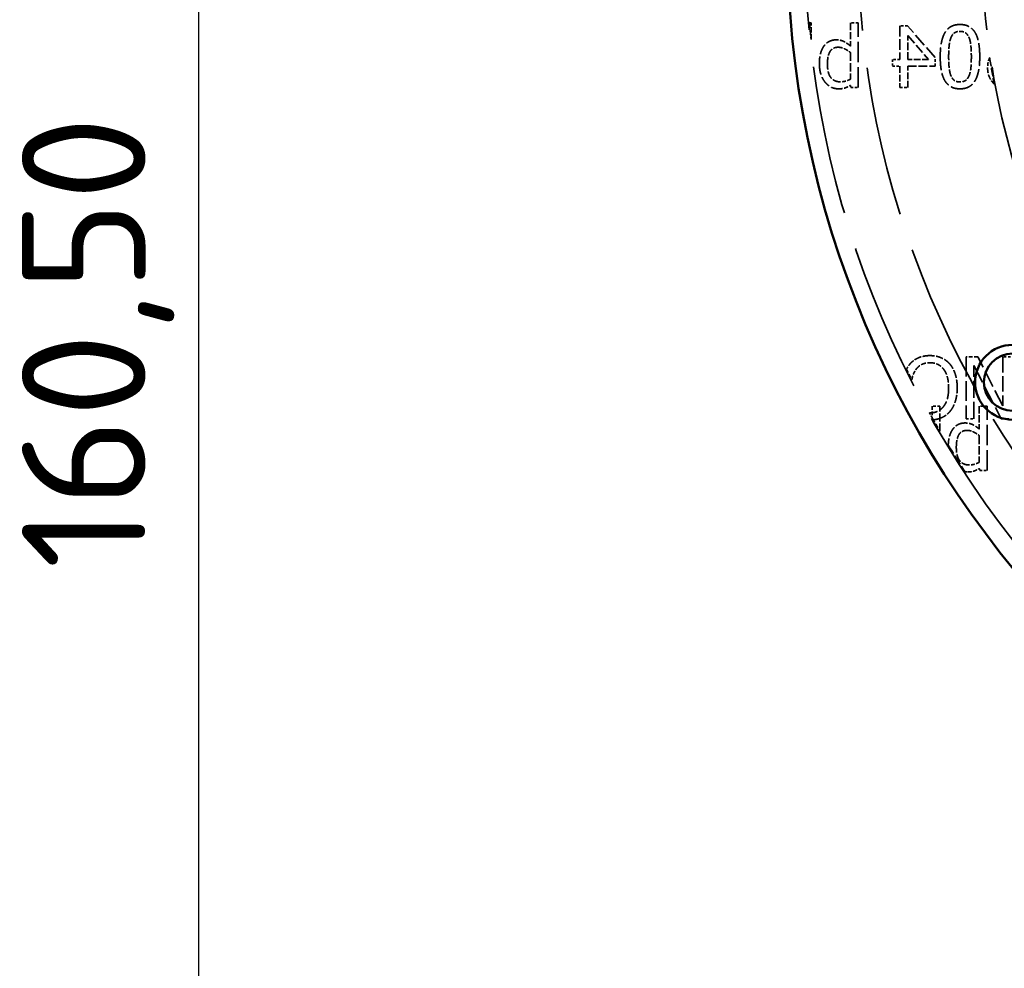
# Model space of a CAD drawing. Header units: millimetres. Extents: x 0 to 840, y 0 to 594.
# Tile 26 of 46: x 508 to 564, y 371 to 424. Entities that reach past the tile are written whole.
import ezdxf

# ---------------------------------------------------------------- set-up
doc = ezdxf.new("R2010")
doc.units = ezdxf.units.MM
doc.header["$LTSCALE"] = 2
doc.linetypes.add('DASHED', pattern=[0.2067, 0.1654, -0.0413])
for name, color, linetype, lineweight in [('Bemaßung (ISO)', 7, 'Continuous', 25), ('Sichtbar (ISO)', 7, 'Continuous', 50), ('Verdeckt (ISO)', 7, 'DASHED', 35)]:
    doc.layers.add(name, color=color, linetype=linetype, lineweight=lineweight)
doc.styles.add('Notiztext (DIN)', font='isocpeur.ttf')
doc.dimstyles.new('Standard (DIN)', dxfattribs={"dimscale": 2, "dimtxt": 3.5, "dimasz": 2.5, "dimexe": 3.175, "dimexo": 0.8, "dimgap": 0.8, "dimtad": 1, "dimrnd": 1e-08, "dimzin": 0, "dimtxsty": 'Notiztext (DIN)', "dimcen": 0.09, "dimdle": 10, "dimclrd": 256, "dimclre": 256, "dimclrt": 256, "dimadec": 0, "dimazin": 0, "dimtfac": 1, "dimtmove": 0, "dimatfit": 3, "dimfxl": 1, "dimtolj": 1, "dimtzin": 0, "dimlwd": -1, "dimlwe": -1, "dimarcsym": 0})

# ---------------------------------------------------------------- blocks, each defined once
blk = doc.blocks.new('*D6')
at = {"layer": 'Bemaßung (ISO)'}
for p, q in [((606.542, 485.606), (511.957, 485.606)), ((518.307, 480.606), (518.307, 330.106)), ((586.042, 325.106), (511.957, 325.106))]:
    blk.add_line(p, q, dxfattribs=at)
for points in [[(517.473, 480.606), (519.14, 480.606), (518.307, 485.606)], [(517.473, 330.106), (519.14, 330.106), (518.307, 325.106)]]:
    blk.add_solid(points, dxfattribs=at)
at = {"layer": 'Defpoints', "color": 0}
for p in [(608.142, 485.606), (518.307, 325.106), (587.642, 325.106)]:
    blk.add_point(p, dxfattribs=at)
at = {"layer": 'Bemaßung (ISO)', "insert": (508.307, 393.281), "char_height": 7, "attachment_point": 1, "rotation": 90, "style": 'Notiztext (DIN)'}
blk.add_mtext('\\A1;160,50', dxfattribs=at)

msp = doc.modelspace()

# ---------------------------------------------------------------- linework, layer by layer
at = {"layer": 'Sichtbar (ISO)'}
for centre, radius in [((608.142, 429.106), 56.5), ((564.407, 403.856), 2.121), ((564.407, 403.856), 1.621)]:
    msp.add_circle(centre, radius, dxfattribs=at)
at = {"layer": 'Verdeckt (ISO)', "ltscale": 0.086011}
msp.add_line((552.999, 424.203), (552.909, 424.203), dxfattribs=at)
at = {"layer": 'Verdeckt (ISO)', "ltscale": 0.885324}
msp.add_line((552.999, 423.274), (552.999, 424.203), dxfattribs=at)
at = {"layer": 'Verdeckt (ISO)', "ltscale": 0.421279}
for p, q in [((555.668, 424.203), (555.226, 424.203)), ((560.297, 402.506), (559.855, 402.506)), ((562.966, 402.506), (562.524, 402.506))]:
    msp.add_line(p, q, dxfattribs=at)
at = {"layer": 'Verdeckt (ISO)', "ltscale": 1.242429}
for p, q in [((555.226, 424.203), (555.226, 422.899)), ((562.524, 402.506), (562.524, 401.201))]:
    msp.add_line(p, q, dxfattribs=at)
at = {"layer": 'Verdeckt (ISO)', "ltscale": 3.481682}
for p, q in [((555.668, 420.547), (555.668, 424.203)), ((562.966, 398.85), (562.966, 402.506))]:
    msp.add_line(p, q, dxfattribs=at)
at = {"layer": 'Verdeckt (ISO)', "ltscale": 0.410475}
msp.add_line((558.459, 424.047), (558.028, 424.047), dxfattribs=at)
at = {"layer": 'Verdeckt (ISO)', "ltscale": 1.828578}
msp.add_line((558.028, 424.047), (558.028, 422.127), dxfattribs=at)
at = {"layer": 'Verdeckt (ISO)', "ltscale": 2.274647}
msp.add_line((560.025, 422.243), (558.459, 424.047), dxfattribs=at)
at = {"layer": 'Verdeckt (ISO)', "ltscale": 1.717944}
msp.add_line((558.479, 423.494), (559.656, 422.127), dxfattribs=at)
at = {"layer": 'Verdeckt (ISO)', "ltscale": 1.301854}
msp.add_line((558.479, 422.127), (558.479, 423.494), dxfattribs=at)
at = {"layer": 'Verdeckt (ISO)', "ltscale": 1.434211}
for p, q in [((555.226, 422.527), (555.226, 421.021)), ((562.524, 400.829), (562.524, 399.323))]:
    msp.add_line(p, q, dxfattribs=at)
at = {"layer": 'Verdeckt (ISO)', "ltscale": 0.396969}
for p, q in [((558.028, 422.127), (557.611, 422.127)), ((557.611, 421.75), (558.028, 421.75))]:
    msp.add_line(p, q, dxfattribs=at)
at = {"layer": 'Verdeckt (ISO)', "ltscale": 0.359153}
msp.add_line((557.611, 422.127), (557.611, 421.75), dxfattribs=at)
at = {"layer": 'Verdeckt (ISO)', "ltscale": 1.120877}
msp.add_line((559.656, 422.127), (558.479, 422.127), dxfattribs=at)
at = {"layer": 'Verdeckt (ISO)', "ltscale": 0.4699}
msp.add_line((560.025, 421.75), (560.025, 422.243), dxfattribs=at)
at = {"layer": 'Verdeckt (ISO)', "ltscale": 1.145188}
for p, q in [((558.028, 421.75), (558.028, 420.547)), ((558.479, 420.547), (558.479, 421.75))]:
    msp.add_line(p, q, dxfattribs=at)
at = {"layer": 'Verdeckt (ISO)', "ltscale": 1.472027}
msp.add_line((558.479, 421.75), (560.025, 421.75), dxfattribs=at)
at = {"layer": 'Verdeckt (ISO)', "ltscale": 0.119149}
for p, q in [((555.226, 420.669), (555.254, 420.547)), ((562.524, 398.972), (562.552, 398.85))]:
    msp.add_line(p, q, dxfattribs=at)
at = {"layer": 'Verdeckt (ISO)', "ltscale": 0.394268}
for p, q in [((555.254, 420.547), (555.668, 420.547)), ((562.552, 398.85), (562.966, 398.85))]:
    msp.add_line(p, q, dxfattribs=at)
at = {"layer": 'Verdeckt (ISO)', "ltscale": 0.429383}
msp.add_line((558.028, 420.547), (558.479, 420.547), dxfattribs=at)
at = {"layer": 'Verdeckt (ISO)', "ltscale": 3.333119}
msp.add_line((561.783, 405.291), (561.783, 401.791), dxfattribs=at)
at = {"layer": 'Verdeckt (ISO)', "ltscale": 0.629268}
msp.add_line((562.444, 405.291), (561.783, 405.291), dxfattribs=at)
at = {"layer": 'Verdeckt (ISO)', "ltscale": 3.230245}
msp.add_line((562.217, 404.809), (563.766, 401.791), dxfattribs=at)
at = {"layer": 'Verdeckt (ISO)', "ltscale": 2.873924}
msp.add_line((562.217, 401.791), (562.217, 404.809), dxfattribs=at)
at = {"layer": 'Verdeckt (ISO)', "ltscale": 2.960757}
msp.add_line((563.854, 402.52), (562.444, 405.291), dxfattribs=at)
at = {"layer": 'Verdeckt (ISO)', "ltscale": 2.638923}
msp.add_line((563.854, 405.291), (563.854, 402.52), dxfattribs=at)
at = {"layer": 'Verdeckt (ISO)', "ltscale": 0.413176}
for p, q in [((564.288, 405.291), (563.854, 405.291)), ((561.783, 401.791), (562.217, 401.791))]:
    msp.add_line(p, q, dxfattribs=at)
at = {"layer": 'Verdeckt (ISO)', "ltscale": 0.627812}
msp.add_line((559.855, 402.506), (559.855, 401.846), dxfattribs=at)
at = {"layer": 'Verdeckt (ISO)', "ltscale": 1.36048}
msp.add_line((560.297, 401.077), (560.297, 402.506), dxfattribs=at)
at = {"layer": 'Verdeckt (ISO)', "ltscale": 0.496912}
msp.add_line((563.766, 401.791), (564.288, 401.791), dxfattribs=at)
at = {"layer": 'Verdeckt (ISO)', "ltscale": 25.561625}
msp.add_circle((608.142, 429.106), 55.5, dxfattribs=at)
at = {"layer": 'Verdeckt (ISO)', "ltscale": 25.739908}
msp.add_circle((608.142, 429.106), 52.5, dxfattribs=at)
at = {"layer": 'Verdeckt (ISO)', "ltscale": 25.612799}
msp.add_circle((608.142, 429.106), 45.5, dxfattribs=at)
at = {"layer": 'Verdeckt (ISO)', "ltscale": 0.889512}
msp.add_arc((608.142, 429.106), 55.45, 185.0721, 186.0374, dxfattribs=at)
at = {"layer": 'Verdeckt (ISO)', "ltscale": 1.418652}
msp.add_arc((608.142, 429.106), 45.55, 188.6861, 190.56, dxfattribs=at)
at = {"layer": 'Verdeckt (ISO)', "ltscale": 0.636354}
msp.add_arc((608.142, 429.106), 55.45, 206.2335, 206.9241, dxfattribs=at)
at = {"layer": 'Verdeckt (ISO)', "ltscale": 0.299295}
msp.add_arc((608.142, 429.106), 55.45, 209.1211, 209.446, dxfattribs=at)
at = {"layer": 'Verdeckt (ISO)', "ltscale": 0.845109}
msp.add_arc((608.142, 429.106), 55.45, 209.446, 210.363, dxfattribs=at)
at = {"layer": 'Verdeckt (ISO)', "ltscale": 1.694689}
msp.add_arc((608.142, 429.106), 55.45, 211.3089, 213.1477, dxfattribs=at)
at = {"layer": 'Verdeckt (ISO)', "ltscale": 2.303744}
msp.add_open_spline([(561.429, 424.118), (560.853, 424.118), (560.311, 423.211), (560.311, 422.297)], degree=2, dxfattribs=at)
at = {"layer": 'Verdeckt (ISO)', "ltscale": 2.313083}
msp.add_open_spline([(562.549, 422.295), (562.549, 423.242), (562.002, 424.118), (561.429, 424.118)], degree=2, dxfattribs=at)
at = {"layer": 'Verdeckt (ISO)', "ltscale": 1.76787}
msp.add_open_spline([(554.423, 423.248), (553.978, 423.248), (553.467, 422.536), (553.467, 421.903)], degree=2, dxfattribs=at)
at = {"layer": 'Verdeckt (ISO)', "ltscale": 0.854182}
for points in [[(555.226, 422.899), (555.058, 423.049), (554.67, 423.248), (554.423, 423.248)], [(562.524, 401.201), (562.356, 401.351), (561.968, 401.55), (561.721, 401.55)]]:
    msp.add_open_spline(points, degree=2, dxfattribs=at)
at = {"layer": 'Verdeckt (ISO)', "ltscale": 1.030853}
msp.add_open_spline([(560.788, 422.297), (560.788, 422.658), (560.844, 423.188), (560.915, 423.367)], degree=2, dxfattribs=at)
at = {"layer": 'Verdeckt (ISO)', "ltscale": 0.643378}
msp.add_open_spline([(560.915, 423.367), (560.986, 423.545), (561.233, 423.73), (561.429, 423.73)], degree=2, dxfattribs=at)
at = {"layer": 'Verdeckt (ISO)', "ltscale": 0.65359}
msp.add_open_spline([(561.429, 423.73), (561.624, 423.73), (561.877, 423.545), (561.951, 423.361)], degree=2, dxfattribs=at)
at = {"layer": 'Verdeckt (ISO)', "ltscale": 1.027386}
msp.add_open_spline([(561.951, 423.361), (562.021, 423.182), (562.073, 422.638), (562.073, 422.295)], degree=2, dxfattribs=at)
at = {"layer": 'Verdeckt (ISO)', "ltscale": 1.22421}
for points in [[(553.924, 421.869), (553.924, 422.34), (554.21, 422.828), (554.528, 422.828)], [(561.222, 400.171), (561.222, 400.642), (561.508, 401.13), (561.826, 401.13)]]:
    msp.add_open_spline(points, degree=2, dxfattribs=at)
at = {"layer": 'Verdeckt (ISO)', "ltscale": 0.738232}
for points in [[(554.528, 422.828), (554.707, 422.828), (555.075, 422.658), (555.226, 422.527)], [(561.826, 401.13), (562.005, 401.13), (562.373, 400.96), (562.524, 400.829)]]:
    msp.add_open_spline(points, degree=2, dxfattribs=at)
at = {"layer": 'Verdeckt (ISO)', "ltscale": 2.309426}
msp.add_open_spline([(560.311, 422.297), (560.311, 421.356), (560.859, 420.474), (561.429, 420.474)], degree=2, dxfattribs=at)
at = {"layer": 'Verdeckt (ISO)', "ltscale": 1.027612}
msp.add_open_spline([(560.912, 421.231), (560.844, 421.404), (560.788, 421.937), (560.788, 422.297)], degree=2, dxfattribs=at)
at = {"layer": 'Verdeckt (ISO)', "ltscale": 2.307931}
msp.add_open_spline([(561.429, 420.474), (562.007, 420.474), (562.549, 421.373), (562.549, 422.295)], degree=2, dxfattribs=at)
at = {"layer": 'Verdeckt (ISO)', "ltscale": 1.016608}
msp.add_open_spline([(562.073, 422.295), (562.073, 421.926), (562.027, 421.432), (561.953, 421.239)], degree=2, dxfattribs=at)
at = {"layer": 'Verdeckt (ISO)', "ltscale": 0.558324}
msp.add_open_spline([(563.114, 422.227), (563.1, 422.202), (562.994, 421.977), (562.994, 421.659)], degree=2, knots=[0.867772, 0.867772, 0.867772, 1, 2, 2, 2], dxfattribs=at)
at = {"layer": 'Verdeckt (ISO)', "ltscale": 1.916395}
msp.add_open_spline([(553.467, 421.903), (553.467, 421.259), (554.091, 420.474), (554.562, 420.474)], degree=2, dxfattribs=at)
at = {"layer": 'Verdeckt (ISO)', "ltscale": 1.333832}
for points in [[(554.647, 420.871), (554.31, 420.871), (553.924, 421.35), (553.924, 421.869)], [(561.945, 399.173), (561.608, 399.173), (561.222, 399.652), (561.222, 400.171)]]:
    msp.add_open_spline(points, degree=2, dxfattribs=at)
at = {"layer": 'Verdeckt (ISO)', "ltscale": 0.874964}
msp.add_open_spline([(562.994, 421.659), (562.994, 421.407), (563.156, 420.976), (563.303, 420.817)], degree=2, dxfattribs=at)
at = {"layer": 'Verdeckt (ISO)', "ltscale": 0.575065}
for points in [[(555.226, 421.021), (555.058, 420.939), (554.8, 420.871), (554.647, 420.871)], [(562.524, 399.323), (562.356, 399.241), (562.098, 399.173), (561.945, 399.173)]]:
    msp.add_open_spline(points, degree=2, dxfattribs=at)
at = {"layer": 'Verdeckt (ISO)', "ltscale": 0.649586}
msp.add_open_spline([(561.429, 420.862), (561.236, 420.862), (560.983, 421.047), (560.912, 421.231)], degree=2, dxfattribs=at)
at = {"layer": 'Verdeckt (ISO)', "ltscale": 0.662556}
msp.add_open_spline([(561.953, 421.239), (561.885, 421.058), (561.633, 420.862), (561.429, 420.862)], degree=2, dxfattribs=at)
at = {"layer": 'Verdeckt (ISO)', "ltscale": 0.668743}
for points in [[(554.562, 420.474), (554.775, 420.474), (555.078, 420.579), (555.226, 420.669)], [(561.86, 398.776), (562.073, 398.776), (562.376, 398.881), (562.524, 398.972)]]:
    msp.add_open_spline(points, degree=2, dxfattribs=at)
at = {"layer": 'Verdeckt (ISO)', "ltscale": 0.079666}
msp.add_open_spline([(563.303, 420.817), (563.332, 420.786), (563.363, 420.758)], degree=2, dxfattribs=at)
at = {"layer": 'Verdeckt (ISO)', "ltscale": 1.20087}
msp.add_open_spline([(559.724, 405.365), (559.372, 405.365), (558.802, 405.124), (558.598, 404.891)], degree=2, dxfattribs=at)
at = {"layer": 'Verdeckt (ISO)', "ltscale": 1.202502}
msp.add_open_spline([(560.853, 404.891), (560.654, 405.115), (560.081, 405.365), (559.724, 405.365)], degree=2, dxfattribs=at)
at = {"layer": 'Verdeckt (ISO)', "ltscale": 0.338363}
msp.add_open_spline([(558.598, 404.891), (558.486, 404.758), (558.403, 404.595)], degree=2, dxfattribs=at)
at = {"layer": 'Verdeckt (ISO)', "ltscale": 0.849577}
msp.add_open_spline([(558.95, 404.599), (559.094, 404.786), (559.474, 404.962), (559.727, 404.962)], degree=2, dxfattribs=at)
at = {"layer": 'Verdeckt (ISO)', "ltscale": 0.845841}
msp.add_open_spline([(559.727, 404.962), (559.971, 404.962), (560.362, 404.781), (560.501, 404.599)], degree=2, dxfattribs=at)
at = {"layer": 'Verdeckt (ISO)', "ltscale": 1.374569}
msp.add_open_spline([(561.273, 403.541), (561.273, 403.978), (561.051, 404.659), (560.853, 404.891)], degree=2, dxfattribs=at)
at = {"layer": 'Verdeckt (ISO)', "ltscale": 0.625486}
msp.add_open_spline([(558.702, 403.997), (558.717, 404.077), (558.811, 404.421), (558.95, 404.599)], degree=2, knots=[-1.275111, -1.275111, -1.275111, -1, 0, 0, 0], dxfattribs=at)
at = {"layer": 'Verdeckt (ISO)', "ltscale": 1.061971}
msp.add_open_spline([(560.501, 404.599), (560.637, 404.423), (560.788, 403.887), (560.788, 403.541)], degree=2, dxfattribs=at)
at = {"layer": 'Verdeckt (ISO)', "ltscale": 1.906068}
msp.add_open_spline([(560.788, 403.541), (560.788, 402.852), (560.212, 402.12), (559.727, 402.12)], degree=2, dxfattribs=at)
at = {"layer": 'Verdeckt (ISO)', "ltscale": 1.372703}
msp.add_open_spline([(560.853, 402.194), (561.057, 402.427), (561.273, 403.116), (561.273, 403.541)], degree=2, dxfattribs=at)
at = {"layer": 'Verdeckt (ISO)', "ltscale": 0.024611}
msp.add_open_spline([(559.727, 402.12), (559.714, 402.12), (559.701, 402.121)], degree=2, dxfattribs=at)
at = {"layer": 'Verdeckt (ISO)', "ltscale": 1.016139}
msp.add_open_spline([(559.922, 401.728), (560.151, 401.752), (560.637, 401.95), (560.853, 402.194)], degree=2, knots=[-1.704364, -1.704364, -1.704364, -1, 0, 0, 0], dxfattribs=at)
at = {"layer": 'Verdeckt (ISO)', "ltscale": 1.686316}
msp.add_open_spline([(561.721, 401.55), (561.276, 401.55), (560.783, 400.862), (560.766, 400.291)], degree=2, knots=[0, 0, 0, 1, 1.931281, 1.931281, 1.931281], dxfattribs=at)
at = {"layer": 'Verdeckt (ISO)', "ltscale": 0.138039}
msp.add_open_spline([(561.715, 398.786), (561.786, 398.776), (561.86, 398.776)], degree=2, dxfattribs=at)

# ---------------------------------------------------------------- dimensions: what is measured, and where the dimension line sits
at = {"layer": 'Bemaßung (ISO)'}
dim = msp.add_linear_dim(base=(518.307, 325.106), p1=(608.142, 485.606), p2=(587.642, 325.106), angle=270, dimstyle='Standard (DIN)', override={"dimgap": 0.8, "dimdec": 2, "dimtol": 0, "dimlim": 0, "dimtp": 0, "dimtm": 0, "dimtdec": 2, "dimtofl": 0, "dimatfit": 1}, dxfattribs=at)
dim.commit()
dim.dimension.update_dxf_attribs({"geometry": '*D6', "text_midpoint": (518.307, 405.356), "dimtype": 160})

doc.saveas('drawing.dxf')
